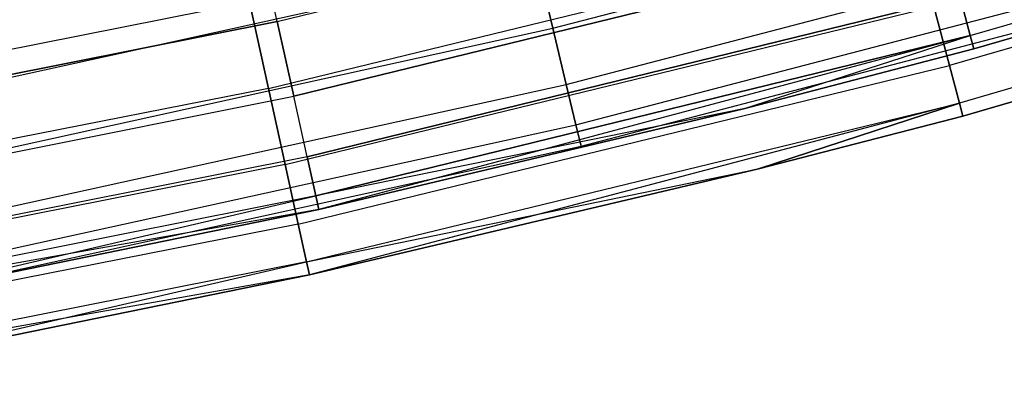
# Model space of a CAD drawing. Extents: x -175 to 175, y -175 to 175.
# Tile 98 of 130: x 24.64 to 32.6, y -123.51 to -120.5. Entities that reach past the tile are written whole.
import ezdxf

# ---------------------------------------------------------------- set-up
doc = ezdxf.new("R2010")
doc.units = 0
doc.header["$LTSCALE"] = 25.4
doc.layers.get('0').update_dxf_attribs({"linetype": 'CONTINUOUS'})

# ---------------------------------------------------------------- blocks, each defined once
blk = doc.blocks.new('SANTANA_PODLOGOWA_STL')
at = {"color": 0}
for p, q in [((32.3233, -120.6323, 249.1569), (37.5545, -119.1076, 249.1569)), ((32.3233, -120.6323, 249.1569), (37.5545, -119.1076, 249.1569)), ((32.3233, -120.6323, 1.8358), (37.5545, -119.1076, 1.8358)), ((32.3233, -120.6323, 1.8358), (37.5545, -119.1076, 1.8358)), ((26.7184, -120.5189, 250.4462), (31.9499, -119.2388, 250.4462)), ((26.7184, -120.5189, 250.4462), (31.9499, -119.2388, 250.4462)), ((26.7184, -120.5189, 0.5465), (31.9499, -119.2388, 0.5465)), ((26.7184, -120.5189, 0.5465), (31.9499, -119.2388, 0.5465)), ((32.3524, -120.7407, 248.4964), (37.5882, -119.2146, 248.4964)), ((37.5882, -119.2146, 2.4963), (32.3524, -120.7407, 2.4963)), ((32.3524, -120.7407, 248.4964), (37.5882, -119.2146, 248.4964)), ((37.5882, -119.2146, 2.4963), (32.3524, -120.7407, 2.4963)), ((28.9472, -120.5739, 250.2284), (33.6586, -119.3445, 250.2284)), ((28.9472, -120.5739, 250.2284), (33.6586, -119.3445, 250.2284)), ((28.9472, -120.5739, 246.7643), (33.6586, -119.3445, 246.7643)), ((28.9472, -120.5739, 246.7643), (33.6586, -119.3445, 246.7643)), ((28.9472, -120.5739, 4.2284), (33.6586, -119.3445, 4.2284)), ((28.9472, -120.5739, 4.2284), (33.6586, -119.3445, 4.2284)), ((28.9472, -120.5739, 0.7643), (33.6586, -119.3445, 0.7643)), ((28.9472, -120.5739, 0.7643), (33.6586, -119.3445, 0.7643)), ((37.3605, -119.3686, 249.8853), (32.1546, -120.875, 249.8853)), ((37.3605, -119.3686, 249.8853), (32.1546, -120.875, 249.8853)), ((37.3605, -119.3686, 1.1074), (32.1546, -120.875, 1.1074)), ((37.3605, -119.3686, 1.1074), (32.1546, -120.875, 1.1074)), ((37.4542, -119.668, 249.2221), (32.2352, -121.1781, 249.2221)), ((37.4542, -119.668, 249.2221), (32.2352, -121.1781, 249.2221)), ((37.4542, -119.668, 1.7706), (32.2352, -121.1781, 1.7706)), ((37.4542, -119.668, 1.7706), (32.2352, -121.1781, 1.7706)), ((26.647, -121.0587, 250.8061), (31.8661, -119.7907, 250.8061)), ((26.647, -121.0587, 250.8061), (31.8661, -119.7907, 250.8061)), ((26.647, -121.0587, 0.1867), (31.8661, -119.7907, 0.1867)), ((26.647, -121.0587, 0.1867), (31.8661, -119.7907, 0.1867)), ((29.056, -121.0271, 249.8567), (33.7851, -119.7931, 249.8567)), ((29.056, -121.0271, 249.8567), (33.7851, -119.7931, 249.8567)), ((29.056, -121.0271, 247.136), (33.7851, -119.7931, 247.136)), ((29.056, -121.0271, 247.136), (33.7851, -119.7931, 247.136)), ((29.056, -121.0271, 3.8567), (33.7851, -119.7931, 3.8567)), ((29.056, -121.0271, 3.8567), (33.7851, -119.7931, 3.8567)), ((29.056, -121.0271, 1.136), (33.7851, -119.7931, 1.136)), ((29.056, -121.0271, 1.136), (33.7851, -119.7931, 1.136)), ((32.2629, -121.2821, 2.4963), (37.4864, -119.7707, 2.4963)), ((37.4864, -119.7707, 248.4964), (32.2629, -121.2821, 248.4964)), ((37.4864, -119.7707, 248.4964), (32.2629, -121.2821, 248.4964)), ((32.2629, -121.2821, 2.4963), (37.4864, -119.7707, 2.4963)), ((26.7184, -120.5189, 250.4462), (26.5736, -119.8658, 250.4838)), ((26.7184, -120.5189, 250.4462), (26.5736, -119.8658, 250.4838)), ((26.7184, -120.5189, 0.5465), (26.5736, -119.8658, 0.5089)), ((26.7184, -120.5189, 0.5465), (26.5736, -119.8658, 0.5089)), ((26.8524, -121.1232, 250.1898), (32.1101, -119.8367, 250.1898)), ((26.8524, -121.1232, 250.1898), (32.1101, -119.8367, 250.1898)), ((32.1101, -119.8367, 0.8029), (26.8524, -121.1232, 0.8029)), ((32.1101, -119.8367, 0.8029), (26.8524, -121.1232, 0.8029)), ((24.0829, -121.0731, 250.4462), (28.8177, -120.0342, 250.4462)), ((24.0829, -121.0731, 250.4462), (28.8177, -120.0342, 250.4462)), ((24.0829, -121.0731, 246.5465), (28.8177, -120.0342, 246.5465)), ((24.0829, -121.0731, 246.5465), (28.8177, -120.0342, 246.5465)), ((24.0829, -121.0731, 4.4462), (28.8177, -120.0342, 4.4462)), ((24.0829, -121.0731, 4.4462), (28.8177, -120.0342, 4.4462)), ((24.0829, -121.0731, 0.5465), (28.8177, -120.0342, 0.5465)), ((24.0829, -121.0731, 0.5465), (28.8177, -120.0342, 0.5465)), ((28.9472, -120.5739, 250.2284), (28.8177, -120.0342, 250.4462)), ((28.9472, -120.5739, 250.2284), (28.8177, -120.0342, 250.4462)), ((28.8177, -120.0342, 246.5465), (28.9472, -120.5739, 246.7643)), ((28.8177, -120.0342, 246.5465), (28.9472, -120.5739, 246.7643)), ((28.9472, -120.5739, 4.2284), (28.8177, -120.0342, 4.4462)), ((28.9472, -120.5739, 4.2284), (28.8177, -120.0342, 4.4462)), ((28.8177, -120.0342, 0.5465), (28.9472, -120.5739, 0.7643)), ((28.8177, -120.0342, 0.5465), (28.9472, -120.5739, 0.7643)), ((29.1344, -121.3536, 249.3641), (33.8763, -120.1163, 249.3641)), ((29.1344, -121.3536, 249.3641), (33.8763, -120.1163, 249.3641)), ((29.1344, -121.3536, 247.6286), (33.8763, -120.1163, 247.6286)), ((29.1344, -121.3536, 247.6286), (33.8763, -120.1163, 247.6286)), ((29.1344, -121.3536, 3.3641), (33.8763, -120.1163, 3.3641)), ((29.1344, -121.3536, 3.3641), (33.8763, -120.1163, 3.3641)), ((29.1344, -121.3536, 1.6286), (33.8763, -120.1163, 1.6286)), ((29.1344, -121.3536, 1.6286), (33.8763, -120.1163, 1.6286)), ((29.1755, -121.5245, 248.7944), (33.924, -120.2854, 248.7944)), ((29.1755, -121.5245, 248.1983), (33.924, -120.2854, 248.1983)), ((29.1755, -121.5245, 248.7944), (33.924, -120.2854, 248.7944)), ((29.1755, -121.5245, 248.1983), (33.924, -120.2854, 248.1983)), ((29.1755, -121.5245, 2.7944), (33.924, -120.2854, 2.7944)), ((29.1755, -121.5245, 2.1983), (33.924, -120.2854, 2.1983)), ((29.1755, -121.5245, 2.7944), (33.924, -120.2854, 2.7944)), ((29.1755, -121.5245, 2.1983), (33.924, -120.2854, 2.1983)), ((26.494, -120.3636, 250.9843), (21.2552, -121.3983, 250.9843)), ((26.494, -120.3636, 250.9843), (21.2552, -121.3983, 250.9843)), ((26.494, -120.3636, 0.0084), (21.2552, -121.3983, 0.0084)), ((26.494, -120.3636, 0.0084), (21.2552, -121.3983, 0.0084)), ((26.647, -121.0587, 250.8061), (26.494, -120.3636, 250.9843)), ((26.647, -121.0587, 250.8061), (26.494, -120.3636, 250.9843)), ((26.494, -120.3636, 0.0084), (26.647, -121.0587, 0.1867)), ((26.494, -120.3636, 0.0084), (26.647, -121.0587, 0.1867)), ((26.9605, -121.611, 249.7433), (32.2394, -120.3193, 249.7433)), ((26.9605, -121.611, 249.7433), (32.2394, -120.3193, 249.7433)), ((32.2394, -120.3193, 1.2494), (26.9605, -121.611, 1.2494)), ((32.2394, -120.3193, 1.2494), (26.9605, -121.611, 1.2494)), ((32.3233, -120.6323, 249.1569), (32.2394, -120.3193, 249.7433)), ((32.3233, -120.6323, 249.1569), (32.2394, -120.3193, 249.7433)), ((32.2394, -120.3193, 1.2494), (32.3233, -120.6323, 1.8358)), ((32.2394, -120.3193, 1.2494), (32.3233, -120.6323, 1.8358)), ((26.7823, -121.6732, 250.4289), (32.0279, -120.3988, 250.4289)), ((26.7823, -121.6732, 250.4289), (32.0279, -120.3988, 250.4289)), ((26.7823, -121.6732, 0.5638), (32.0279, -120.3988, 0.5638)), ((26.7823, -121.6732, 0.5638), (32.0279, -120.3988, 0.5638)), ((32.1546, -120.875, 249.8853), (32.0279, -120.3988, 250.4289)), ((32.1546, -120.875, 249.8853), (32.0279, -120.3988, 250.4289)), ((32.0279, -120.3988, 0.5638), (32.1546, -120.875, 1.1074)), ((32.0279, -120.3988, 0.5638), (32.1546, -120.875, 1.1074)), ((21.436, -121.5696, 250.4462), (26.7184, -120.5189, 250.4462)), ((21.436, -121.5696, 250.4462), (26.7184, -120.5189, 250.4462)), ((26.7184, -120.5189, 0.5465), (21.436, -121.5696, 0.5465)), ((26.7184, -120.5189, 0.5465), (21.436, -121.5696, 0.5465)), ((26.8524, -121.1232, 250.1898), (26.7184, -120.5189, 250.4462)), ((26.8524, -121.1232, 250.1898), (26.7184, -120.5189, 250.4462)), ((26.7184, -120.5189, 0.5465), (26.8524, -121.1232, 0.8029)), ((26.7184, -120.5189, 0.5465), (26.8524, -121.1232, 0.8029)), ((24.1912, -121.6174, 250.2284), (28.9472, -120.5739, 250.2284)), ((24.1912, -121.6174, 250.2284), (28.9472, -120.5739, 250.2284)), ((24.1912, -121.6174, 246.7643), (28.9472, -120.5739, 246.7643)), ((24.1912, -121.6174, 246.7643), (28.9472, -120.5739, 246.7643)), ((24.1912, -121.6174, 4.2284), (28.9472, -120.5739, 4.2284)), ((24.1912, -121.6174, 4.2284), (28.9472, -120.5739, 4.2284)), ((24.1912, -121.6174, 0.7643), (28.9472, -120.5739, 0.7643)), ((24.1912, -121.6174, 0.7643), (28.9472, -120.5739, 0.7643)), ((29.056, -121.0271, 249.8567), (28.9472, -120.5739, 250.2284)), ((29.056, -121.0271, 249.8567), (28.9472, -120.5739, 250.2284)), ((28.9472, -120.5739, 246.7643), (29.056, -121.0271, 247.136)), ((28.9472, -120.5739, 246.7643), (29.056, -121.0271, 247.136)), ((29.056, -121.0271, 3.8567), (28.9472, -120.5739, 4.2284)), ((29.056, -121.0271, 3.8567), (28.9472, -120.5739, 4.2284)), ((28.9472, -120.5739, 0.7643), (29.056, -121.0271, 1.136)), ((28.9472, -120.5739, 0.7643), (29.056, -121.0271, 1.136)), ((32.3233, -120.6323, 249.1569), (27.0307, -121.9274, 249.1569)), ((32.3233, -120.6323, 249.1569), (27.0307, -121.9274, 249.1569)), ((27.0307, -121.9274, 1.8358), (32.3233, -120.6323, 1.8358)), ((27.0307, -121.9274, 1.8358), (32.3233, -120.6323, 1.8358)), ((32.3233, -120.6323, 1.8358), (27.055, -122.037, 2.4963)), ((32.3233, -120.6323, 1.8358), (27.055, -122.037, 2.4963)), ((30.4892, -121.2246, 248.4964), (32.3233, -120.6323, 249.1569)), ((30.4892, -121.2246, 248.4964), (32.3233, -120.6323, 249.1569)), ((30.4892, -121.2246, 2.4963), (32.3233, -120.6323, 1.8358)), ((30.4892, -121.2246, 2.4963), (32.3233, -120.6323, 1.8358)), ((32.3524, -120.7407, 248.4964), (32.3233, -120.6323, 249.1569)), ((32.3524, -120.7407, 248.4964), (32.3233, -120.6323, 249.1569)), ((32.3233, -120.6323, 1.8358), (32.3524, -120.7407, 2.4963)), ((32.3233, -120.6323, 1.8358), (32.3524, -120.7407, 2.4963)), ((30.4892, -121.2246, 248.4964), (32.3524, -120.7407, 248.4964)), ((32.3524, -120.7407, 2.4963), (30.4892, -121.2246, 2.4963)), ((30.4892, -121.2246, 248.4964), (32.3524, -120.7407, 248.4964)), ((32.3524, -120.7407, 2.4963), (30.4892, -121.2246, 2.4963)), ((32.3524, -120.7407, 248.4964), (32.3524, -120.7407, 2.4963)), ((32.3524, -120.7407, 248.4964), (32.3524, -120.7407, 2.4963)), ((26.8882, -122.1544, 249.8853), (32.1546, -120.875, 249.8853)), ((26.8882, -122.1544, 249.8853), (32.1546, -120.875, 249.8853)), ((26.8882, -122.1544, 1.1074), (32.1546, -120.875, 1.1074)), ((26.8882, -122.1544, 1.1074), (32.1546, -120.875, 1.1074)), ((32.2352, -121.1781, 249.2221), (32.1546, -120.875, 249.8853)), ((32.2352, -121.1781, 249.2221), (32.1546, -120.875, 249.8853)), ((32.1546, -120.875, 1.1074), (32.2352, -121.1781, 1.7706)), ((32.1546, -120.875, 1.1074), (32.2352, -121.1781, 1.7706)), ((26.647, -121.0587, 250.8061), (21.3779, -122.0993, 250.8061)), ((26.647, -121.0587, 250.8061), (21.3779, -122.0993, 250.8061)), ((26.647, -121.0587, 0.1867), (21.3779, -122.0993, 0.1867)), ((26.647, -121.0587, 0.1867), (21.3779, -122.0993, 0.1867)), ((24.2821, -122.0745, 249.8567), (29.056, -121.0271, 249.8567)), ((24.2821, -122.0745, 249.8567), (29.056, -121.0271, 249.8567)), ((24.2821, -122.0745, 247.136), (29.056, -121.0271, 247.136)), ((24.2821, -122.0745, 247.136), (29.056, -121.0271, 247.136)), ((24.2821, -122.0745, 3.8567), (29.056, -121.0271, 3.8567)), ((24.2821, -122.0745, 3.8567), (29.056, -121.0271, 3.8567)), ((24.2821, -122.0745, 1.136), (29.056, -121.0271, 1.136)), ((24.2821, -122.0745, 1.136), (29.056, -121.0271, 1.136)), ((26.7823, -121.6732, 250.4289), (26.647, -121.0587, 250.8061)), ((26.7823, -121.6732, 250.4289), (26.647, -121.0587, 250.8061)), ((26.647, -121.0587, 0.1867), (26.7823, -121.6732, 0.5638)), ((26.647, -121.0587, 0.1867), (26.7823, -121.6732, 0.5638)), ((29.1344, -121.3536, 249.3641), (29.056, -121.0271, 249.8567)), ((29.1344, -121.3536, 249.3641), (29.056, -121.0271, 249.8567)), ((29.056, -121.0271, 247.136), (29.1344, -121.3536, 247.6286)), ((29.056, -121.0271, 247.136), (29.1344, -121.3536, 247.6286)), ((29.1344, -121.3536, 3.3641), (29.056, -121.0271, 3.8567)), ((29.1344, -121.3536, 3.3641), (29.056, -121.0271, 3.8567)), ((29.056, -121.0271, 1.136), (29.1344, -121.3536, 1.6286)), ((29.056, -121.0271, 1.136), (29.1344, -121.3536, 1.6286)), ((21.5435, -122.1793, 250.1898), (26.8524, -121.1232, 250.1898)), ((21.5435, -122.1793, 250.1898), (26.8524, -121.1232, 250.1898)), ((21.5435, -122.1793, 0.8029), (26.8524, -121.1232, 0.8029)), ((21.5435, -122.1793, 0.8029), (26.8524, -121.1232, 0.8029)), ((26.9605, -121.611, 249.7433), (26.8524, -121.1232, 250.1898)), ((26.9605, -121.611, 249.7433), (26.8524, -121.1232, 250.1898)), ((26.9605, -121.611, 1.2494), (26.8524, -121.1232, 0.8029)), ((26.9605, -121.611, 1.2494), (26.8524, -121.1232, 0.8029)), ((26.9556, -122.4607, 249.2221), (32.2352, -121.1781, 249.2221)), ((26.9556, -122.4607, 249.2221), (32.2352, -121.1781, 249.2221)), ((26.9556, -122.4607, 1.7706), (32.2352, -121.1781, 1.7706)), ((26.9556, -122.4607, 1.7706), (32.2352, -121.1781, 1.7706)), ((32.2352, -121.1781, 249.2221), (26.9788, -122.5659, 248.4964)), ((32.2352, -121.1781, 249.2221), (26.9788, -122.5659, 248.4964)), ((32.2352, -121.1781, 249.2221), (30.6112, -121.7095, 248.4964)), ((32.2352, -121.1781, 249.2221), (30.6112, -121.7095, 248.4964)), ((30.6112, -121.7095, 2.4963), (32.2352, -121.1781, 1.7706)), ((30.6112, -121.7095, 2.4963), (32.2352, -121.1781, 1.7706)), ((32.2629, -121.2821, 248.4964), (32.2352, -121.1781, 249.2221)), ((32.2629, -121.2821, 248.4964), (32.2352, -121.1781, 249.2221)), ((32.2352, -121.1781, 1.7706), (32.2629, -121.2821, 2.4963)), ((32.2352, -121.1781, 1.7706), (32.2629, -121.2821, 2.4963)), ((30.4892, -121.2246, 248.4964), (27.0307, -121.9274, 249.1569)), ((30.4892, -121.2246, 248.4964), (27.0307, -121.9274, 249.1569)), ((27.055, -122.037, 248.4964), (30.4892, -121.2246, 248.4964)), ((30.4892, -121.2246, 2.4963), (27.055, -122.037, 2.4963)), ((27.055, -122.037, 248.4964), (30.4892, -121.2246, 248.4964)), ((30.4892, -121.2246, 2.4963), (27.055, -122.037, 2.4963)), ((30.4892, -121.2246, 248.4964), (30.4892, -121.2246, 2.4963)), ((30.4892, -121.2246, 248.4964), (30.4892, -121.2246, 2.4963)), ((30.6112, -121.7095, 2.4963), (32.2629, -121.2821, 2.4963)), ((32.2629, -121.2821, 248.4964), (30.6112, -121.7095, 248.4964)), ((32.2629, -121.2821, 248.4964), (30.6112, -121.7095, 248.4964)), ((30.6112, -121.7095, 2.4963), (32.2629, -121.2821, 2.4963)), ((32.2629, -121.2821, 2.4963), (32.2629, -121.2821, 248.4964)), ((32.2629, -121.2821, 2.4963), (32.2629, -121.2821, 248.4964)), ((24.3477, -122.4039, 249.3641), (29.1344, -121.3536, 249.3641)), ((24.3477, -122.4039, 249.3641), (29.1344, -121.3536, 249.3641)), ((24.3477, -122.4039, 247.6286), (29.1344, -121.3536, 247.6286)), ((24.3477, -122.4039, 247.6286), (29.1344, -121.3536, 247.6286)), ((24.3477, -122.4039, 3.3641), (29.1344, -121.3536, 3.3641)), ((24.3477, -122.4039, 3.3641), (29.1344, -121.3536, 3.3641)), ((24.3477, -122.4039, 1.6286), (29.1344, -121.3536, 1.6286)), ((24.3477, -122.4039, 1.6286), (29.1344, -121.3536, 1.6286)), ((29.1755, -121.5245, 248.7944), (29.1344, -121.3536, 249.3641)), ((29.1755, -121.5245, 248.7944), (29.1344, -121.3536, 249.3641)), ((29.1344, -121.3536, 247.6286), (29.1755, -121.5245, 248.1983)), ((29.1344, -121.3536, 247.6286), (29.1755, -121.5245, 248.1983)), ((29.1755, -121.5245, 2.7944), (29.1344, -121.3536, 3.3641)), ((29.1755, -121.5245, 2.7944), (29.1344, -121.3536, 3.3641)), ((29.1344, -121.3536, 1.6286), (29.1755, -121.5245, 2.1983)), ((29.1344, -121.3536, 1.6286), (29.1755, -121.5245, 2.1983)), ((24.3819, -122.5762, 248.7944), (29.1755, -121.5245, 248.7944)), ((24.3819, -122.5762, 248.1983), (29.1755, -121.5245, 248.1983)), ((24.3819, -122.5762, 248.7944), (29.1755, -121.5245, 248.7944)), ((24.3819, -122.5762, 248.1983), (29.1755, -121.5245, 248.1983)), ((24.3819, -122.5762, 2.7944), (29.1755, -121.5245, 2.7944)), ((24.3819, -122.5762, 2.1983), (29.1755, -121.5245, 2.1983)), ((24.3819, -122.5762, 2.7944), (29.1755, -121.5245, 2.7944)), ((24.3819, -122.5762, 2.1983), (29.1755, -121.5245, 2.1983)), ((29.1755, -121.5245, 248.1983), (29.1755, -121.5245, 248.7944)), ((29.1755, -121.5245, 248.1983), (29.1755, -121.5245, 248.7944)), ((29.1755, -121.5245, 2.1983), (29.1755, -121.5245, 2.7944)), ((29.1755, -121.5245, 2.1983), (29.1755, -121.5245, 2.7944)), ((26.9605, -121.611, 249.7433), (21.6303, -122.6713, 249.7433)), ((26.9605, -121.611, 249.7433), (21.6303, -122.6713, 249.7433)), ((26.9605, -121.611, 1.2494), (21.6303, -122.6713, 1.2494)), ((26.9605, -121.611, 1.2494), (21.6303, -122.6713, 1.2494)), ((26.9605, -121.611, 249.7433), (27.0307, -121.9274, 249.1569)), ((26.9605, -121.611, 249.7433), (27.0307, -121.9274, 249.1569)), ((27.0307, -121.9274, 1.8358), (26.9605, -121.611, 1.2494)), ((27.0307, -121.9274, 1.8358), (26.9605, -121.611, 1.2494)), ((26.7823, -121.6732, 250.4289), (21.4864, -122.7192, 250.4289)), ((26.7823, -121.6732, 250.4289), (21.4864, -122.7192, 250.4289)), ((26.7823, -121.6732, 0.5638), (21.4864, -122.7192, 0.5638)), ((26.7823, -121.6732, 0.5638), (21.4864, -122.7192, 0.5638)), ((26.8882, -122.1544, 249.8853), (26.7823, -121.6732, 250.4289)), ((26.8882, -122.1544, 249.8853), (26.7823, -121.6732, 250.4289)), ((26.7823, -121.6732, 0.5638), (26.8882, -122.1544, 1.1074)), ((26.7823, -121.6732, 0.5638), (26.8882, -122.1544, 1.1074)), ((26.9556, -122.4607, 1.7706), (30.6112, -121.7095, 2.4963)), ((26.9556, -122.4607, 1.7706), (30.6112, -121.7095, 2.4963)), ((26.9788, -122.5659, 2.4963), (30.6112, -121.7095, 2.4963)), ((30.6112, -121.7095, 248.4964), (26.9788, -122.5659, 248.4964)), ((30.6112, -121.7095, 248.4964), (26.9788, -122.5659, 248.4964)), ((26.9788, -122.5659, 2.4963), (30.6112, -121.7095, 2.4963)), ((30.6112, -121.7095, 2.4963), (30.6112, -121.7095, 248.4964)), ((30.6112, -121.7095, 2.4963), (30.6112, -121.7095, 248.4964)), ((27.0307, -121.9274, 249.1569), (21.6865, -122.9904, 249.1569)), ((27.0307, -121.9274, 249.1569), (21.6865, -122.9904, 249.1569)), ((27.0307, -121.9274, 1.8358), (21.6865, -122.9904, 1.8358)), ((27.0307, -121.9274, 1.8358), (21.6865, -122.9904, 1.8358)), ((22.9687, -122.8716, 2.4963), (27.0307, -121.9274, 1.8358)), ((22.9687, -122.8716, 2.4963), (27.0307, -121.9274, 1.8358)), ((27.055, -122.037, 248.4964), (27.0307, -121.9274, 249.1569)), ((27.055, -122.037, 248.4964), (27.0307, -121.9274, 249.1569)), ((27.0307, -121.9274, 1.8358), (27.055, -122.037, 2.4963)), ((27.0307, -121.9274, 1.8358), (27.055, -122.037, 2.4963)), ((27.055, -122.037, 248.4964), (21.6865, -122.9904, 249.1569)), ((27.055, -122.037, 248.4964), (21.6865, -122.9904, 249.1569)), ((22.9687, -122.8716, 248.4964), (27.055, -122.037, 248.4964)), ((27.055, -122.037, 2.4963), (22.9687, -122.8716, 2.4963)), ((22.9687, -122.8716, 248.4964), (27.055, -122.037, 248.4964)), ((27.055, -122.037, 2.4963), (22.9687, -122.8716, 2.4963)), ((27.055, -122.037, 248.4964), (27.055, -122.037, 2.4963)), ((27.055, -122.037, 248.4964), (27.055, -122.037, 2.4963)), ((26.8882, -122.1544, 249.8853), (21.5714, -123.2045, 249.8853)), ((26.8882, -122.1544, 249.8853), (21.5714, -123.2045, 249.8853)), ((26.8882, -122.1544, 1.1074), (21.5714, -123.2045, 1.1074)), ((26.8882, -122.1544, 1.1074), (21.5714, -123.2045, 1.1074)), ((26.9556, -122.4607, 249.2221), (26.8882, -122.1544, 249.8853)), ((26.9556, -122.4607, 249.2221), (26.8882, -122.1544, 249.8853)), ((26.8882, -122.1544, 1.1074), (26.9556, -122.4607, 1.7706)), ((26.8882, -122.1544, 1.1074), (26.9556, -122.4607, 1.7706)), ((26.9556, -122.4607, 249.2221), (21.6255, -123.5135, 249.2221)), ((26.9556, -122.4607, 249.2221), (21.6255, -123.5135, 249.2221)), ((26.9556, -122.4607, 1.7706), (21.6255, -123.5135, 1.7706)), ((26.9556, -122.4607, 1.7706), (21.6255, -123.5135, 1.7706)), ((23.0606, -123.3631, 248.4964), (26.9556, -122.4607, 249.2221)), ((23.0606, -123.3631, 248.4964), (26.9556, -122.4607, 249.2221)), ((26.9556, -122.4607, 249.2221), (26.9788, -122.5659, 248.4964)), ((26.9556, -122.4607, 249.2221), (26.9788, -122.5659, 248.4964)), ((26.9788, -122.5659, 2.4963), (26.9556, -122.4607, 1.7706)), ((26.9788, -122.5659, 2.4963), (26.9556, -122.4607, 1.7706)), ((26.9788, -122.5659, 2.4963), (21.6255, -123.5135, 1.7706)), ((26.9788, -122.5659, 2.4963), (21.6255, -123.5135, 1.7706)), ((23.0606, -123.3631, 2.4963), (26.9788, -122.5659, 2.4963)), ((26.9788, -122.5659, 248.4964), (23.0606, -123.3631, 248.4964)), ((26.9788, -122.5659, 248.4964), (23.0606, -123.3631, 248.4964)), ((23.0606, -123.3631, 2.4963), (26.9788, -122.5659, 2.4963)), ((26.9788, -122.5659, 2.4963), (26.9788, -122.5659, 248.4964)), ((26.9788, -122.5659, 2.4963), (26.9788, -122.5659, 248.4964))]:
    blk.add_line(p, q, dxfattribs=at)

msp = doc.modelspace()

# ---------------------------------------------------------------- block references
at = {"color": 253}
msp.add_blockref('SANTANA_PODLOGOWA_STL', (0, 0), dxfattribs=at)

doc.saveas('drawing.dxf')
